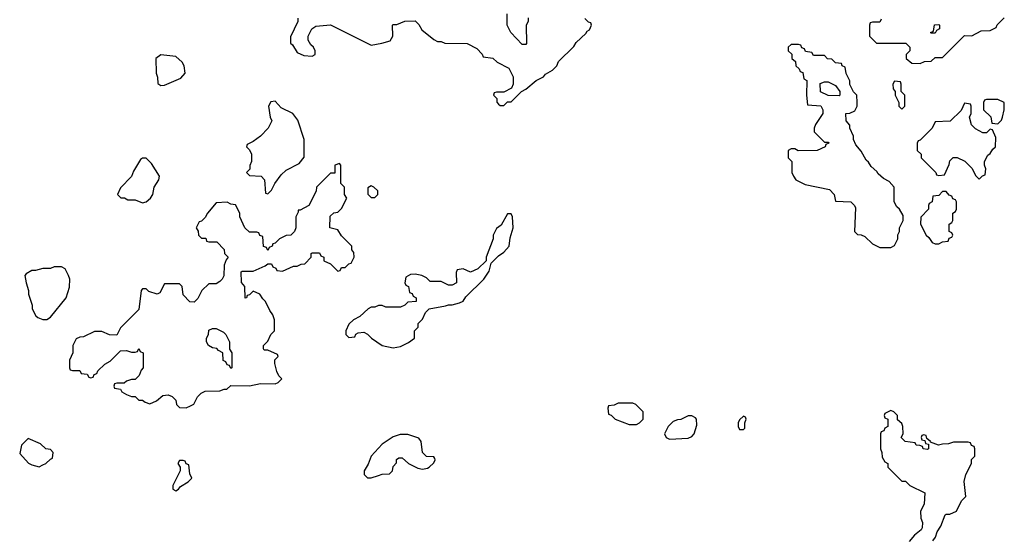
# Model space of a CAD drawing. Header units: inches. Extents: x 2701622 to 2964296, y 496201 to 720542.
# Tile 250 of 256: x 2903964 to 2909306, y 691672 to 694500. Entities that reach past the tile are written whole.
import ezdxf

# ---------------------------------------------------------------- set-up
doc = ezdxf.new("R2010")
doc.units = ezdxf.units.IN
doc.header["$MEASUREMENT"] = 0
doc.layers.add('C9609', color=7, linetype='Continuous')

msp = doc.modelspace()

# ---------------------------------------------------------------- linework, layer by layer
at = {"layer": 'C9609', "color": 4, "elevation": 4}
for points in [[(2906722, 694510), (2906722, 694490), (2906712, 694470), (2906714, 694370), (2906710, 694366), (2906690, 694366), (2906628, 694430), (2906608, 694470), (2906609.1, 694530.9)], [(2905472.7, 694507.3), (2905472, 694490), (2905432.7, 694407.3), (2905432.7, 694372.7), (2905443.6, 694363.6), (2905470, 694322), (2905505.4, 694305.4), (2905550, 694302), (2905566, 694310), (2905566, 694330), (2905558, 694350), (2905543.1, 694363.1), (2905528.4, 694388.4), (2905528, 694410), (2905549.2, 694450.8), (2905570, 694464.7), (2905650, 694472), (2905870, 694362), (2905928.4, 694371.6), (2905974.6, 694385.4), (2905988, 694410), (2905986, 694470), (2905990, 694474), (2906010, 694474), (2906052.7, 694492.7), (2906110, 694494), (2906130, 694474), (2906145.4, 694445.4), (2906210, 694392), (2906230, 694382), (2906250, 694382), (2906270, 694372), (2906391.2, 694371.1), (2906443.6, 694343.6), (2906472.7, 694312.7), (2906478, 694298), (2906531.6, 694291.6), (2906554, 694270), (2906616.9, 694236.9), (2906642, 694190), (2906642, 694150), (2906631.6, 694128.4), (2906590, 694106), (2906550, 694106), (2906538, 694102), (2906534, 694090), (2906552, 694072), (2906552.7, 694052.7), (2906562, 694042), (2906570, 694034), (2906590, 694034), (2906610, 694054), (2906630, 694054), (2906686, 694110), (2906710, 694122), (2906766, 694170), (2906806, 694190), (2906816.4, 694203.6), (2906854.6, 694225.4), (2906878, 694250), (2906887.3, 694272.7), (2906970, 694354), (2906983.1, 694376.9), (2907034.6, 694425.4), (2907042, 694438), (2907054.6, 694445.4), (2907066, 694470), (2907062, 694482), (2907050, 694486), (2907030, 694506)], [(2908638, 694502), (2908630, 694486), (2908590, 694486), (2908578, 694482), (2908574, 694470), (2908574, 694410), (2908612.7, 694372.7), (2908771.6, 694371.6), (2908794, 694350), (2908794, 694330), (2908774, 694310), (2908774, 694290), (2908803.6, 694263.6), (2908850, 694262), (2908872.7, 694272.7), (2908910, 694274), (2908930, 694294), (2908970, 694294), (2909090, 694414), (2909130, 694412), (2909180.4, 694439.6), (2909230, 694442), (2909262, 694458), (2909267.3, 694472.7), (2909306, 694510)], [(2908919, 691670), (2908933.2, 691690), (2908942, 691718), (2908962, 691750), (2908986, 691810), (2908990, 691814), (2909010, 691814), (2909046, 691830), (2909074, 691886), (2909098, 691910), (2909088.8, 691991.1), (2909098, 692030), (2909128, 692090), (2909128.4, 692111.6), (2909146, 692130), (2909146, 692170), (2909142, 692182), (2909127.3, 692187.3), (2909122, 692202), (2909110, 692206), (2909030, 692206), (2909003.6, 692196.4), (2908970, 692195.3), (2908948.4, 692188.4), (2908906, 692206), (2908906, 692210), (2908886, 692226), (2908882, 692242), (2908870, 692246), (2908858, 692242), (2908854, 692230), (2908858, 692218), (2908874, 692214), (2908878, 692198), (2908894, 692194), (2908894, 692170), (2908890, 692166), (2908866, 692170), (2908862, 692182), (2908847.3, 692187.3), (2908828.4, 692188.4), (2908822, 692202), (2908768.4, 692208.4), (2908746, 692230), (2908758, 692250), (2908755.3, 692290), (2908750, 692306), (2908727.3, 692327.3), (2908726, 692350), (2908706, 692370), (2908690, 692378), (2908658, 692362), (2908654, 692350), (2908658, 692338), (2908674, 692330), (2908674, 692290), (2908658, 692282), (2908652.7, 692267.3), (2908638, 692262), (2908634, 692250), (2908634, 692170), (2908642, 692150), (2908643.6, 692123.6), (2908658, 692098), (2908674, 692090), (2908674, 692070), (2908750, 691994), (2908770, 691994), (2908794, 691970), (2908874, 691930), (2908871.2, 691868.9), (2908852, 691830), (2908852.7, 691792.7), (2908862, 691770), (2908859.6, 691740.4), (2908854, 691730), (2908819.6, 691700.4), (2908790, 691666)]]:
    msp.add_lwpolyline(points, dxfattribs=at)
for points in [[(2908910, 694426), (2908906, 694430), (2908922, 694438), (2908927.3, 694472.7), (2908950, 694474), (2908954, 694470), (2908954, 694450), (2908938, 694442), (2908930, 694426)], [(2908190, 694366), (2908150, 694366), (2908134, 694350), (2908134, 694330), (2908152.7, 694312.7), (2908154, 694290), (2908172.7, 694272.7), (2908174, 694250), (2908192.7, 694232.7), (2908198, 694218), (2908212.7, 694212.7), (2908218, 694178), (2908234, 694170), (2908232, 694090), (2908238, 694038), (2908310, 694032), (2908322, 694010), (2908322, 693990), (2908282, 693930), (2908274, 693910), (2908274, 693890), (2908330, 693834), (2908350, 693834), (2908354, 693830), (2908338, 693822), (2908334, 693810), (2908290, 693788.7), (2908188, 693788), (2908170, 693798), (2908150, 693798), (2908134, 693790), (2908134, 693750), (2908154, 693730), (2908154, 693670), (2908162, 693650), (2908174, 693630), (2908225.4, 693605.4), (2908357.3, 693577.3), (2908382, 693550), (2908390, 693514), (2908474, 693510), (2908494, 693490), (2908498, 693478), (2908494, 693350), (2908510, 693334), (2908530, 693332), (2908550, 693322), (2908590, 693282), (2908630, 693262), (2908690, 693262), (2908710, 693274), (2908728, 693310), (2908728.8, 693331.1), (2908738, 693350), (2908738, 693370), (2908758, 693410), (2908756.4, 693436.4), (2908738, 693470), (2908723.1, 693483.1), (2908708, 693510), (2908708, 693590), (2908680.4, 693620.4), (2908650, 693638), (2908622, 693662), (2908614.6, 693674.6), (2908583.1, 693703.1), (2908570, 693726), (2908556.4, 693736.4), (2908530, 693786), (2908500.4, 693820.4), (2908488.4, 693848.4), (2908487.3, 693867.3), (2908468, 693910), (2908467.3, 693927.3), (2908448, 693950), (2908446, 693990), (2908467.3, 693992.7), (2908494.6, 694005.4), (2908508, 694030), (2908508, 694050), (2908506, 694090), (2908487.3, 694107.3), (2908468.4, 694148.4), (2908467.3, 694167.3), (2908448.4, 694208.4), (2908442, 694242), (2908426, 694250), (2908422, 694262), (2908390, 694266), (2908370, 694286), (2908347.3, 694287.3), (2908330, 694306), (2908270, 694306), (2908262, 694322), (2908227.3, 694327.3), (2908222, 694342), (2908207.3, 694347.3), (2908202, 694362)], [(2904730, 694308.7), (2904702, 694290), (2904704.7, 694210), (2904711.6, 694188.4), (2904712.7, 694152.7), (2904730, 694142), (2904750, 694144.7), (2904838, 694182), (2904862, 694210), (2904856, 694250), (2904846, 694270), (2904810, 694299.5)], [(2908410, 694086), (2908350, 694088), (2908308.7, 694108.7), (2908307.3, 694152.7), (2908330, 694162), (2908350, 694162), (2908390, 694142), (2908414, 694110), (2908414, 694090)], [(2908710, 694166), (2908702, 694150), (2908703.6, 694123.6), (2908714, 694110), (2908714, 694090), (2908734, 694050), (2908734, 694030), (2908750, 694014), (2908766, 694030), (2908766, 694090), (2908746, 694110), (2908746, 694150), (2908742, 694162)], [(2905350, 694058), (2905325.4, 694054.6), (2905314, 694030), (2905322, 693970), (2905332, 693950), (2905312, 693910), (2905270, 693868), (2905230, 693838), (2905198, 693822), (2905194, 693810), (2905210, 693794), (2905222, 693770), (2905222, 693730), (2905212.7, 693707.3), (2905212, 693688), (2905194, 693670), (2905210, 693654), (2905274, 693650), (2905292, 693630), (2905298, 693558), (2905310, 693554), (2905330, 693574), (2905348, 693610), (2905383.1, 693656.9), (2905410, 693682), (2905480.4, 693719.6), (2905507.3, 693752.7), (2905508, 693850), (2905473.6, 693953.6), (2905446, 693990), (2905382, 694022)], [(2909090, 694046), (2909072.7, 694007.3), (2909011.6, 693948.4), (2908930, 693946), (2908914, 693910), (2908850, 693846), (2908838, 693842), (2908834, 693830), (2908834, 693790), (2908854, 693770), (2908854, 693750), (2908934, 693670), (2908938, 693658), (2908950, 693654), (2908982, 693658), (2909007.3, 693712.7), (2909010, 693734), (2909028.4, 693751.6), (2909050, 693752), (2909091.2, 693731.1), (2909131.2, 693691.1), (2909150, 693654), (2909170, 693634), (2909187.3, 693652.7), (2909202, 693658), (2909206, 693690), (2909198, 693710), (2909198, 693730), (2909216.4, 693763.6), (2909230, 693774), (2909243.1, 693796.9), (2909258, 693810), (2909260.4, 693860.4), (2909242, 693902), (2909230, 693906), (2909210, 693886), (2909190, 693886), (2909150, 693908), (2909128.8, 693928.9), (2909118, 693970), (2909126, 693990), (2909126, 694030), (2909122, 694042)], [(2909270, 694066), (2909210, 694066), (2909198, 694062), (2909194, 694050), (2909194, 694010), (2909232.7, 693972.7), (2909238, 693938), (2909270, 693934), (2909290, 693954), (2909295.3, 693970), (2909306, 694010), (2909306, 694050)], [(2905698, 693718), (2905674, 693710), (2905672.7, 693667.3), (2905650, 693666), (2905574, 693590), (2905571.6, 693568.4), (2905532, 693490), (2905486, 693466), (2905474, 693466), (2905474, 693454), (2905462, 693430), (2905462, 693370), (2905454, 693350), (2905434, 693330), (2905410, 693328), (2905374, 693310), (2905350, 693286), (2905338, 693282), (2905334, 693270), (2905318, 693262), (2905310, 693246), (2905302, 693262), (2905287.3, 693267.3), (2905282, 693322), (2905267.3, 693327.3), (2905262, 693342), (2905250, 693346), (2905210, 693346), (2905186, 693370), (2905158, 693430), (2905158, 693450), (2905135.3, 693495.3), (2905110, 693498), (2905090, 693508), (2905030, 693506), (2904982, 693450), (2904970, 693426), (2904950, 693406), (2904938, 693402), (2904922, 693370), (2904931.6, 693351.6), (2904934, 693330), (2904950, 693314), (2904972.7, 693312.7), (2904978, 693298), (2904990, 693294), (2905032.7, 693292.7), (2905072.7, 693252.7), (2905074, 693230), (2905094, 693210), (2905083.6, 693196.4), (2905072.7, 693167.3), (2905071.2, 693108.9), (2905062, 693090), (2905050, 693078), (2905030, 693066), (2904990, 693066), (2904951.6, 693028.4), (2904930, 692986), (2904910, 692966), (2904887.3, 692967.3), (2904850, 693006), (2904846, 693050), (2904830, 693066), (2904750, 693066), (2904723.6, 693016.4), (2904710, 693008.7), (2904664, 693024), (2904650, 693038), (2904630, 693038), (2904622, 693030), (2904610, 692926), (2904510, 692826), (2904490, 692786), (2904450, 692788), (2904410, 692806), (2904370, 692806), (2904310, 692778), (2904290, 692775.3), (2904270, 692766), (2904252, 692730), (2904252, 692690), (2904234, 692650), (2904234, 692610), (2904238, 692598), (2904250, 692594), (2904290, 692594), (2904298, 692578), (2904330, 692574), (2904338, 692558), (2904350, 692554), (2904362, 692558), (2904367.3, 692572.7), (2904382, 692578), (2904387.3, 692592.7), (2904426, 692630), (2904454.6, 692645.4), (2904510, 692702), (2904543.6, 692703.6), (2904570, 692694), (2904590, 692694), (2904602, 692698), (2904610, 692714), (2904618, 692698), (2904634, 692690), (2904634, 692610), (2904623.6, 692596.4), (2904612.7, 692567.3), (2904590, 692546), (2904570, 692546), (2904543.6, 692536.4), (2904530, 692526), (2904490, 692526), (2904478, 692522), (2904474, 692510), (2904478, 692498), (2904510, 692494), (2904518, 692478), (2904543.6, 692463.6), (2904570, 692454), (2904590, 692454), (2904610, 692434), (2904630, 692434), (2904643.6, 692423.6), (2904670, 692414), (2904706, 692430), (2904740.4, 692459.6), (2904770, 692462), (2904790, 692454), (2904810, 692434), (2904814, 692410), (2904830, 692394), (2904867.3, 692392.7), (2904890, 692402), (2904908.4, 692411.6), (2904928.8, 692451.1), (2904948.8, 692471.1), (2904970, 692482), (2905050, 692484.7), (2905072.7, 692492.7), (2905087.3, 692492.7), (2905110, 692514), (2905210, 692512), (2905270, 692524.7), (2905350, 692522), (2905366, 692530), (2905386, 692550), (2905370, 692566), (2905358, 692590), (2905347.3, 692632.7), (2905347.3, 692652.7), (2905366, 692670), (2905362, 692682), (2905310, 692706), (2905290, 692706), (2905287.3, 692712.7), (2905286, 692730), (2905310, 692754), (2905326, 692790), (2905346, 692810), (2905346, 692870), (2905336.4, 692896.4), (2905320.4, 692920.4), (2905298, 692970), (2905283.1, 692983.1), (2905266, 693010), (2905230, 693026), (2905210, 693006), (2905198, 693002), (2905194, 692990), (2905187.3, 692987.3), (2905186, 693050), (2905167.3, 693072.7), (2905166, 693130), (2905170, 693134), (2905230, 693134), (2905296.4, 693163.6), (2905310, 693174), (2905330, 693174), (2905338, 693158), (2905354, 693150), (2905358, 693138), (2905390, 693134), (2905450, 693162), (2905470, 693162), (2905490, 693172), (2905510, 693174), (2905546, 693210), (2905546, 693230), (2905550, 693234), (2905590, 693234), (2905598, 693218), (2905614, 693210), (2905614, 693190), (2905650, 693174), (2905690, 693134), (2905702, 693138), (2905710, 693154), (2905730, 693154), (2905750, 693174), (2905762, 693178), (2905778, 693210), (2905776.4, 693236.4), (2905766, 693250), (2905766, 693270), (2905710, 693326), (2905690, 693358), (2905646, 693370), (2905647.3, 693432.7), (2905668.4, 693451.6), (2905690, 693454), (2905710, 693474), (2905738, 693530), (2905726, 693550), (2905726, 693590), (2905706, 693610), (2905706, 693710)], [(2904650, 693748), (2904630, 693748), (2904619.6, 693740.4), (2904582, 693678), (2904570.9, 693649.1), (2904510, 693586), (2904494, 693550), (2904512.7, 693532.7), (2904531.6, 693531.6), (2904550, 693522), (2904590, 693522), (2904630, 693504.7), (2904650, 693511.3), (2904674, 693530), (2904685.2, 693550), (2904693.2, 693590), (2904718, 693630), (2904722, 693650), (2904678, 693718)], [(2905870, 693598), (2905852.7, 693587.3), (2905852.7, 693552.7), (2905870, 693534), (2905890, 693534), (2905906, 693550), (2905906, 693570), (2905886, 693590)], [(2908990, 693566), (2908970, 693566), (2908950, 693546), (2908918, 693542), (2908914, 693510), (2908898, 693502), (2908894, 693490), (2908894, 693470), (2908852.7, 693427.3), (2908852, 693390), (2908882, 693330), (2908896.9, 693316.9), (2908914, 693290), (2908930, 693282), (2908950, 693282), (2908970, 693294), (2909002, 693298), (2909007.3, 693312.7), (2909022, 693318), (2909026, 693330), (2909022, 693342), (2909006, 693350), (2909006, 693390), (2909022, 693398), (2909026, 693410), (2909026, 693450), (2909042, 693458), (2909046, 693470), (2909046, 693510), (2909042, 693522), (2909027.3, 693527.3), (2909022, 693542), (2909007.3, 693547.3)], [(2906630, 693446), (2906610, 693446), (2906575.3, 693384.7), (2906550, 693366), (2906532, 693330), (2906532, 693310), (2906494, 693210), (2906494, 693190), (2906450, 693146), (2906410, 693128), (2906370, 693146), (2906338, 693142), (2906332.7, 693127.3), (2906334, 693070), (2906310, 693058), (2906290, 693058), (2906250, 693078), (2906190, 693078), (2906170, 693098), (2906146, 693110), (2906110, 693118), (2906083.6, 693116.4), (2906058, 693102), (2906054, 693070), (2906058, 693058), (2906074, 693050), (2906078, 693018), (2906092.7, 693012.7), (2906098, 692998), (2906114, 692990), (2906114, 692970), (2906070, 692966), (2906054, 692950), (2906030, 692938), (2905950, 692938), (2905930, 692948), (2905910, 692948), (2905890, 692938), (2905870, 692938), (2905854, 692930), (2905810, 692888), (2905774, 692870), (2905750, 692846), (2905734, 692810), (2905734, 692790), (2905750, 692774), (2905782, 692778), (2905787.3, 692792.7), (2905800.4, 692799.6), (2905830, 692802), (2905850, 692792), (2905872, 692770), (2905930, 692731.3), (2905990, 692718), (2906030, 692724.7), (2906073.6, 692746.4), (2906106, 692770), (2906106, 692810), (2906126, 692830), (2906126, 692850), (2906150, 692874), (2906166, 692910), (2906186, 692930), (2906274.6, 692945.4), (2906290, 692952), (2906310, 692952), (2906350, 692962), (2906370, 692972), (2906385.2, 692994.8), (2906482, 693090), (2906510, 693134), (2906522, 693178), (2906562, 693218), (2906590, 693238), (2906619, 693270), (2906624.7, 693315.3), (2906642, 693370), (2906638, 693430)], [(2904190, 693158), (2904150, 693158), (2904130, 693148), (2904090, 693148), (2904050, 693138), (2904030, 693138), (2903999.6, 693120.4), (2903992, 693110), (2903998, 693070), (2904011.3, 693030), (2904011.3, 693010), (2904031.3, 692950), (2904032, 692930), (2904051.2, 692891.1), (2904062, 692882), (2904090, 692871.3), (2904110, 692871.3), (2904130, 692884.7), (2904215.3, 692990), (2904233.6, 693046.4), (2904235.3, 693090), (2904228.7, 693110), (2904210, 693146)], [(2905110, 692606), (2905102, 692622), (2905090, 692626), (2905082, 692642), (2905068.4, 692648.4), (2905066, 692690), (2905043.1, 692703.1), (2905034, 692714), (2905010, 692718), (2904988, 692730), (2904978, 692750), (2904978, 692770), (2904988, 692790), (2904990, 692814), (2905010, 692822), (2905030, 692822), (2905070, 692802), (2905082, 692790), (2905102, 692750), (2905102, 692710), (2905114, 692690), (2905114, 692610)], [(2907290, 692418), (2907210, 692418), (2907190, 692406), (2907158, 692402), (2907154, 692390), (2907158, 692358), (2907172.7, 692352.7), (2907194, 692330), (2907270, 692302), (2907310, 692302), (2907326, 692310), (2907346, 692330), (2907346, 692370), (2907306, 692410)], [(2907610, 692348), (2907590, 692348), (2907550, 692328), (2907532.7, 692327.3), (2907510, 692318), (2907482, 692290), (2907462, 692250), (2907472, 692230), (2907490, 692221), (2907590, 692227.7), (2907610, 692236), (2907624, 692250), (2907637.2, 692297.2), (2907635.3, 692330), (2907630, 692338)], [(2907890, 692346), (2907870, 692326), (2907862, 692310), (2907862, 692290), (2907870, 692274), (2907890, 692274), (2907898, 692282), (2907898, 692310), (2907906, 692330), (2907902, 692342)], [(2904010, 692226), (2903974, 692190), (2903963.6, 692143.6), (2904011.6, 692091.6), (2904030, 692082), (2904070, 692072), (2904090, 692082), (2904106, 692090), (2904130, 692114), (2904142, 692118), (2904146, 692150), (2904130, 692166), (2904106, 692170), (2904076.4, 692196.4)], [(2906070, 692248), (2906027.3, 692247.3), (2905990, 692235.3), (2905930, 692195.3), (2905871, 692130), (2905854.4, 692085.6), (2905832, 692050), (2905832, 692030), (2905850, 692012), (2905870, 692012), (2905910, 692024.7), (2905930, 692032), (2905970, 692034), (2905986, 692050), (2905990, 692074), (2906007.3, 692092.7), (2906008.4, 692111.6), (2906020.4, 692119.6), (2906039.6, 692119.6), (2906074, 692090), (2906123.6, 692063.6), (2906150, 692058), (2906176.4, 692063.6), (2906186, 692070), (2906210, 692094), (2906218, 692110), (2906216.4, 692116.4), (2906210, 692126), (2906170, 692128), (2906149.1, 692149.1), (2906142, 692210), (2906130, 692228)], [(2904850, 692106), (2904830, 692106), (2904822, 692090), (2904834, 692070), (2904834, 692050), (2904794, 691970), (2904794, 691950), (2904810, 691942), (2904826, 691950), (2904835.3, 691964.7), (2904878, 691990), (2904898, 692010), (2904887.3, 692032.7), (2904882, 692082), (2904867.3, 692087.3), (2904862, 692102)]]:
    msp.add_lwpolyline(points, close=True, dxfattribs=at)

doc.saveas('drawing.dxf')
